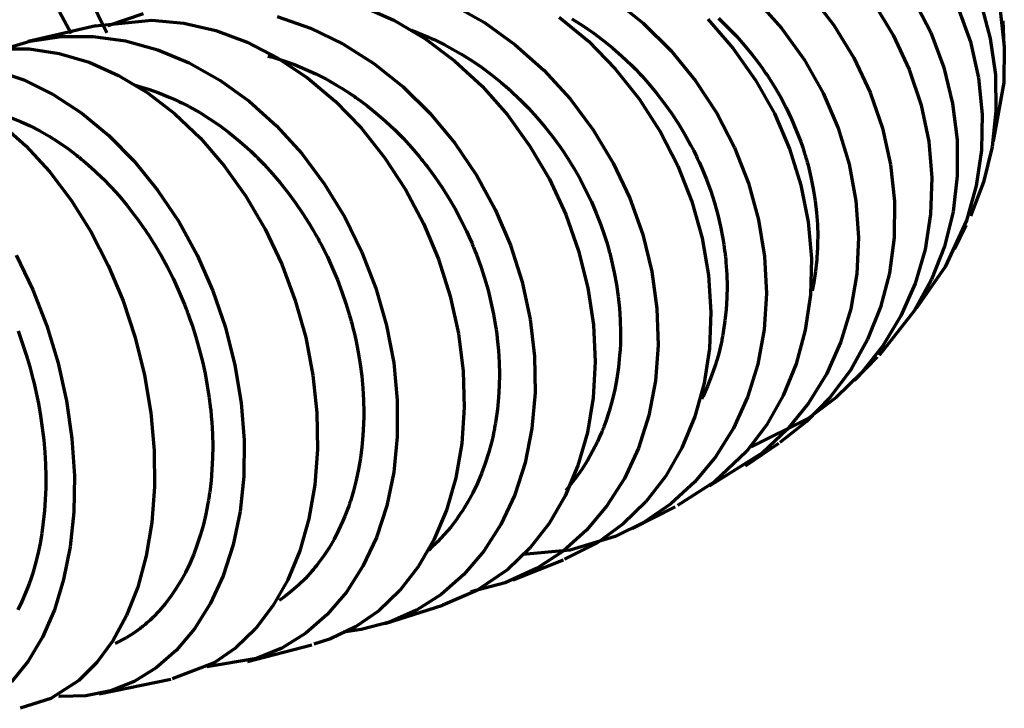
# Model space of a CAD drawing. Header units: millimetres. Extents: x 76 to 932, y 218 to 766.
# Tile 56 of 98: x 405 to 451, y 704 to 736. Entities that reach past the tile are written whole.
import ezdxf

# ---------------------------------------------------------------- set-up
doc = ezdxf.new("R2010")
doc.units = ezdxf.units.MM
doc.layers.add('Livello 1', color=18, linetype='Continuous', true_color=0x000000)

msp = doc.modelspace()

# ---------------------------------------------------------------- linework, layer by layer
at = {"layer": 'Livello 1', "color": 18, "lineweight": 70, "true_color": 0x000000}
for p, q in [((441.826, 736.861), (442.923, 735.432)), ((408.958, 735.069), (408.153, 736.745)), ((420.846, 736.335), (422.363, 735.662)), ((425.08, 736.413), (426.6, 735.552)), ((432.615, 736.656), (434.019, 735.524)), ((439.272, 736.649), (440.478, 735.295)), ((444.765, 736.491), (445.696, 734.967)), ((446.638, 736.667), (447.442, 735.097)), ((449.781, 736.462), (450.226, 734.808)), ((407.289, 735.041), (406.753, 736.05)), ((409.018, 735.411), (410.669, 735.972)), ((448.716, 736.279), (449.301, 734.649)), ((450.691, 736.127), (450.882, 734.444)), ((408.418, 735.394), (411.057, 735.669)), ((411.057, 735.669), (412.552, 735.528)), ((412.552, 735.528), (414.045, 735.182)), ((416.923, 735.845), (418.479, 735.298)), ((422.363, 735.662), (423.82, 734.804)), ((426.6, 735.552), (428.039, 734.522)), ((430.096, 735.813), (431.458, 734.681)), ((430.682, 735.729), (430.809, 735.651)), ((430.809, 735.651), (430.932, 735.573)), ((430.932, 735.573), (431.056, 735.496)), ((431.056, 735.496), (431.179, 735.415)), ((431.179, 735.415), (431.423, 735.252)), ((434.019, 735.524), (435.303, 734.247)), ((437.039, 735.707), (438.224, 734.349)), ((437.536, 735.753), (437.959, 735.344)), ((442.923, 735.432), (443.858, 733.905)), ((450.878, 734.476), (450.829, 735.637)), ((408.453, 735.401), (405.292, 734.67)), ((414.045, 735.182), (415.519, 734.639)), ((418.479, 735.298), (419.989, 734.561)), ((423.185, 735.196), (423.986, 734.875)), ((431.423, 735.252), (431.659, 735.087)), ((431.659, 735.087), (432.128, 734.737)), ((437.959, 735.344), (438.365, 734.924)), ((440.478, 735.295), (441.533, 733.824)), ((445.696, 734.967), (446.444, 733.365)), ((447.442, 735.097), (448.052, 733.46)), ((403.948, 734.268), (405.363, 734.684)), ((405.363, 734.684), (406.83, 734.9)), ((406.83, 734.9), (408.326, 734.903)), ((408.326, 734.903), (409.836, 734.695)), ((409.836, 734.695), (411.339, 734.282)), ((415.519, 734.639), (416.952, 733.898)), ((419.989, 734.561), (421.435, 733.637)), ((423.82, 734.804), (425.203, 733.771)), ((423.986, 734.875), (424.116, 734.815)), ((424.116, 734.815), (424.247, 734.759)), ((424.247, 734.759), (424.374, 734.695)), ((424.374, 734.695), (424.501, 734.635)), ((424.501, 734.635), (424.755, 734.508)), ((424.755, 734.508), (425.005, 734.374)), ((428.039, 734.522), (429.38, 733.33)), ((431.458, 734.681), (432.71, 733.4)), ((432.128, 734.737), (432.58, 734.367)), ((438.365, 734.924), (438.753, 734.483)), ((449.301, 734.649), (449.682, 732.977)), ((450.226, 734.808), (450.465, 733.118)), ((403.934, 734.321), (405.328, 734.321)), ((405.328, 734.321), (406.732, 734.113)), ((406.732, 734.113), (408.132, 733.704)), ((411.339, 734.282), (412.814, 733.668)), ((425.005, 734.374), (425.499, 734.092)), ((425.499, 734.092), (425.983, 733.792)), ((432.58, 734.367), (433.021, 733.982)), ((435.303, 734.247), (436.453, 732.839)), ((438.224, 734.349), (439.261, 732.871)), ((438.753, 734.483), (439.124, 734.032)), ((439.124, 734.032), (439.304, 733.799)), ((450.882, 734.444), (450.857, 732.755)), ((408.132, 733.704), (409.508, 733.09)), ((412.814, 733.668), (414.239, 732.864)), ((416.482, 733.993), (416.708, 733.933)), ((416.708, 733.933), (417.223, 733.774)), ((416.952, 733.898), (418.327, 732.977)), ((417.223, 733.774), (417.731, 733.591)), ((417.731, 733.591), (418.232, 733.386)), ((421.435, 733.637), (422.801, 732.547)), ((425.203, 733.771), (426.494, 732.578)), ((425.983, 733.792), (426.455, 733.467)), ((433.021, 733.982), (433.447, 733.58)), ((433.447, 733.58), (433.656, 733.372)), ((439.304, 733.799), (439.48, 733.563)), ((441.533, 733.824), (442.415, 732.257)), ((443.858, 733.905), (444.613, 732.296)), ((403.67, 733.354), (405.077, 732.875)), ((418.232, 733.386), (418.726, 733.16)), ((418.726, 733.16), (419.216, 732.91)), ((426.455, 733.467), (426.918, 733.125)), ((426.918, 733.125), (427.147, 732.945)), ((429.38, 733.33), (430.597, 732)), ((432.71, 733.4), (433.828, 731.989)), ((433.656, 733.372), (433.86, 733.157)), ((433.86, 733.157), (433.959, 733.048)), ((439.48, 733.563), (439.565, 733.443)), ((439.565, 733.443), (439.649, 733.323)), ((439.649, 733.323), (439.734, 733.199)), ((439.734, 733.199), (439.815, 733.079)), ((446.444, 733.365), (446.998, 731.703)), ((448.052, 733.46), (448.469, 731.778)), ((450.465, 733.118), (450.49, 731.425)), ((405.077, 732.875), (406.453, 732.197)), ((409.508, 733.09), (410.845, 732.289)), ((414.239, 732.864), (415.604, 731.88)), ((418.327, 732.977), (419.629, 731.887)), ((419.216, 732.91), (419.696, 732.635)), ((427.147, 732.945), (427.373, 732.762)), ((427.373, 732.762), (427.482, 732.667)), ((427.482, 732.667), (427.595, 732.571)), ((433.959, 733.048), (434.061, 732.938)), ((434.061, 732.938), (434.16, 732.829)), ((434.16, 732.829), (434.259, 732.716)), ((434.259, 732.716), (434.636, 732.261)), ((436.453, 732.839), (437.448, 731.322)), ((439.261, 732.871), (440.143, 731.301)), ((439.815, 733.079), (440.129, 732.582)), ((449.682, 732.977), (449.855, 731.28)), ((450.857, 732.755), (450.356, 730.017)), ((406.453, 732.197), (407.786, 731.33)), ((410.281, 732.624), (410.905, 732.441)), ((410.845, 732.289), (412.126, 731.308)), ((410.905, 732.441), (411.388, 732.271)), ((411.388, 732.271), (411.872, 732.077)), ((419.696, 732.635), (419.936, 732.49)), ((419.936, 732.49), (420.172, 732.342)), ((420.172, 732.342), (420.289, 732.264)), ((420.289, 732.264), (420.409, 732.183)), ((422.801, 732.547), (424.067, 731.301)), ((426.494, 732.578), (427.673, 731.248)), ((427.595, 732.571), (427.648, 732.525)), ((427.648, 732.525), (427.704, 732.476)), ((427.704, 732.476), (427.761, 732.427)), ((427.761, 732.427), (427.814, 732.377)), ((427.814, 732.377), (428.24, 731.975)), ((434.636, 732.261), (434.996, 731.795)), ((440.129, 732.582), (440.422, 732.081)), ((442.415, 732.257), (443.121, 730.62)), ((444.613, 732.296), (445.188, 730.627)), ((411.872, 732.077), (412.111, 731.972)), ((412.111, 731.972), (412.351, 731.859)), ((412.351, 731.859), (412.471, 731.799)), ((412.471, 731.799), (412.591, 731.739)), ((412.591, 731.739), (412.651, 731.71)), ((415.604, 731.88), (416.885, 730.733)), ((419.629, 731.887), (420.836, 730.642)), ((420.409, 732.183), (420.465, 732.144)), ((420.465, 732.144), (420.525, 732.106)), ((420.525, 732.106), (420.582, 732.063)), ((420.582, 732.063), (420.642, 732.021)), ((420.642, 732.021), (421.1, 731.686)), ((428.24, 731.975), (428.653, 731.559)), ((430.597, 732), (431.68, 730.546)), ((433.828, 731.989), (434.809, 730.472)), ((434.996, 731.795), (435.338, 731.319)), ((440.422, 732.081), (440.694, 731.569)), ((448.469, 731.778), (448.68, 730.077)), ((407.786, 731.33), (409.053, 730.285)), ((412.126, 731.308), (413.332, 730.162)), ((412.651, 731.71), (412.711, 731.679)), ((412.711, 731.679), (412.768, 731.647)), ((412.768, 731.647), (412.828, 731.615)), ((412.828, 731.615), (413.297, 731.351)), ((413.297, 731.351), (413.755, 731.065)), ((421.1, 731.686), (421.541, 731.33)), ((421.541, 731.33), (421.975, 730.952)), ((424.067, 731.301), (425.21, 729.918)), ((428.653, 731.559), (429.045, 731.128)), ((435.338, 731.319), (435.659, 730.829)), ((437.448, 731.322), (438.277, 729.721)), ((440.143, 731.301), (440.852, 729.661)), ((440.694, 731.569), (440.94, 731.047)), ((446.998, 731.703), (447.35, 730.007)), ((449.855, 731.28), (449.816, 729.59)), ((450.49, 731.425), (450.307, 729.746)), ((404.012, 730.843), (405.179, 729.802)), ((404.463, 731.121), (404.922, 730.934)), ((404.922, 730.934), (405.377, 730.726)), ((413.755, 731.065), (414.207, 730.758)), ((421.975, 730.952), (422.391, 730.56)), ((427.673, 731.248), (428.724, 729.791)), ((429.045, 731.128), (429.426, 730.68)), ((435.659, 730.829), (435.959, 730.331)), ((440.94, 731.047), (441.166, 730.522)), ((405.377, 730.726), (405.825, 730.497)), ((405.825, 730.497), (406.266, 730.243)), ((414.207, 730.758), (414.644, 730.43)), ((414.644, 730.43), (415.075, 730.084)), ((416.885, 730.733), (418.066, 729.435)), ((420.836, 730.642), (421.936, 729.262)), ((422.391, 730.56), (422.797, 730.151)), ((429.426, 730.68), (429.786, 730.222)), ((431.68, 730.546), (432.615, 728.991)), ((434.809, 730.472), (435.631, 728.867)), ((441.166, 730.522), (441.374, 729.985)), ((443.121, 730.62), (443.636, 728.938)), ((445.188, 730.627), (445.565, 728.927)), ((406.266, 730.243), (406.703, 729.968)), ((406.703, 729.968), (407.134, 729.671)), ((409.053, 730.285), (410.238, 729.082)), ((413.332, 730.162), (414.447, 728.867)), ((415.075, 730.084), (415.498, 729.717)), ((422.797, 730.151), (423.192, 729.724)), ((425.21, 729.918), (426.226, 728.423)), ((429.786, 730.222), (430.135, 729.746)), ((435.959, 730.331), (436.245, 729.816)), ((441.374, 729.985), (441.466, 729.714)), ((447.35, 730.007), (447.499, 728.303)), ((448.68, 730.077), (448.687, 728.38)), ((405.179, 729.802), (406.28, 728.606)), ((407.134, 729.671), (407.345, 729.513)), ((407.345, 729.513), (407.557, 729.35)), ((415.498, 729.717), (415.706, 729.527)), ((415.706, 729.527), (415.911, 729.329)), ((418.066, 729.435), (419.135, 728.006)), ((423.192, 729.724), (423.383, 729.506)), ((423.383, 729.506), (423.57, 729.28)), ((428.724, 729.791), (429.637, 728.236)), ((430.135, 729.746), (430.301, 729.502)), ((430.301, 729.502), (430.463, 729.255)), ((436.245, 729.816), (436.379, 729.559)), ((436.379, 729.559), (436.506, 729.294)), ((438.277, 729.721), (438.933, 728.056)), ((440.852, 729.661), (441.378, 727.968)), ((441.466, 729.714), (441.554, 729.442)), ((441.554, 729.442), (441.575, 729.372)), ((449.816, 729.59), (449.569, 727.925)), ((450.307, 729.746), (449.915, 728.109)), ((407.557, 729.35), (407.61, 729.308)), ((407.61, 729.308), (407.663, 729.266)), ((407.663, 729.266), (407.716, 729.223)), ((407.716, 729.223), (407.769, 729.181)), ((407.769, 729.181), (407.871, 729.096)), ((407.871, 729.096), (407.977, 729.008)), ((407.977, 729.008), (408.383, 728.648)), ((410.238, 729.082), (411.332, 727.735)), ((415.911, 729.329), (415.96, 729.28)), ((415.96, 729.28), (416.013, 729.227)), ((416.013, 729.227), (416.063, 729.178)), ((416.063, 729.178), (416.112, 729.128)), ((416.112, 729.128), (416.214, 729.026)), ((416.214, 729.026), (416.313, 728.92)), ((421.936, 729.262), (422.914, 727.763)), ((423.57, 729.28), (423.619, 729.223)), ((423.619, 729.223), (423.665, 729.167)), ((423.665, 729.167), (423.711, 729.107)), ((423.711, 729.107), (423.757, 729.051)), ((423.757, 729.051), (423.848, 728.934)), ((430.463, 729.255), (430.505, 729.192)), ((430.505, 729.192), (430.544, 729.128)), ((430.544, 729.128), (430.583, 729.065)), ((430.583, 729.065), (430.622, 729.005)), ((430.622, 729.005), (430.699, 728.878)), ((432.615, 728.991), (433.387, 727.354)), ((436.506, 729.294), (436.538, 729.227)), ((436.538, 729.227), (436.57, 729.16)), ((436.57, 729.16), (436.601, 729.093)), ((436.601, 729.093), (436.633, 729.029)), ((436.633, 729.029), (436.693, 728.895)), ((441.575, 729.372), (441.597, 729.305)), ((441.597, 729.305), (441.618, 729.234)), ((441.618, 729.234), (441.639, 729.167)), ((441.639, 729.167), (441.678, 729.029)), ((441.678, 729.029), (441.717, 728.892)), ((406.28, 728.606), (407.293, 727.262)), ((408.383, 728.648), (408.778, 728.267)), ((414.447, 728.867), (415.459, 727.442)), ((416.313, 728.92), (416.701, 728.497)), ((423.848, 728.934), (423.937, 728.818)), ((423.937, 728.818), (424.286, 728.345)), ((430.699, 728.878), (430.777, 728.751)), ((430.777, 728.751), (431.07, 728.236)), ((435.631, 728.867), (436.284, 727.195)), ((436.693, 728.895), (436.749, 728.761)), ((436.749, 728.761), (436.972, 728.222)), ((441.717, 728.892), (441.851, 728.338)), ((443.636, 728.938), (443.953, 727.227)), ((445.565, 728.927), (445.749, 727.216)), ((408.778, 728.267), (409.162, 727.872)), ((416.701, 728.497), (417.072, 728.059)), ((417.072, 728.059), (417.431, 727.608)), ((424.286, 728.345), (424.617, 727.858)), ((426.226, 728.423), (427.097, 726.828)), ((429.637, 728.236), (430.396, 726.595)), ((431.07, 728.236), (431.341, 727.717)), ((436.972, 728.222), (437.169, 727.678)), ((438.933, 728.056), (439.402, 726.348)), ((441.851, 728.338), (441.96, 727.788)), ((447.499, 728.303), (447.439, 726.613)), ((448.687, 728.38), (448.486, 726.712)), ((449.915, 728.109), (449.308, 726.514)), ((409.162, 727.872), (409.533, 727.46)), ((411.332, 727.735), (412.316, 726.26)), ((417.431, 727.608), (417.774, 727.142)), ((419.135, 728.006), (420.077, 726.468)), ((422.914, 727.763), (423.757, 726.172)), ((424.617, 727.858), (424.928, 727.361)), ((431.341, 727.717), (431.592, 727.188)), ((437.169, 727.678), (437.342, 727.131)), ((441.378, 727.968), (441.717, 726.253)), ((441.96, 727.788), (442.048, 727.237)), ((449.569, 727.925), (449.114, 726.313)), ((407.293, 727.262), (408.213, 725.794)), ((409.533, 727.46), (409.896, 727.029)), ((415.459, 727.442), (416.359, 725.904)), ((417.774, 727.142), (418.102, 726.662)), ((424.928, 727.361), (425.224, 726.856)), ((431.592, 727.188), (431.821, 726.655)), ((433.387, 727.354), (433.991, 725.664)), ((436.284, 727.195), (436.767, 725.484)), ((437.342, 727.131), (437.497, 726.585)), ((442.048, 727.237), (442.112, 726.683)), ((443.953, 727.227), (444.073, 725.516)), ((445.749, 727.216), (445.731, 725.519)), ((409.896, 727.029), (410.245, 726.581)), ((425.224, 726.856), (425.499, 726.338)), ((427.097, 726.828), (427.81, 725.163)), ((442.112, 726.683), (442.15, 726.133)), ((448.486, 726.712), (448.084, 725.092)), ((410.245, 726.581), (410.415, 726.352)), ((410.415, 726.352), (410.584, 726.115)), ((412.316, 726.26), (413.177, 724.687)), ((418.102, 726.662), (418.416, 726.168)), ((420.077, 726.468), (420.878, 724.842)), ((425.499, 726.338), (425.76, 725.808)), ((430.396, 726.595), (430.996, 724.902)), ((431.821, 726.655), (432.033, 726.112)), ((437.497, 726.585), (437.628, 726.031)), ((439.402, 726.348), (439.685, 724.627)), ((441.717, 726.253), (441.868, 724.535)), ((447.439, 726.613), (447.178, 724.958)), ((449.114, 726.313), (448.127, 724.15)), ((408.213, 725.794), (409.025, 724.217)), ((410.584, 726.115), (410.623, 726.056)), ((410.623, 726.056), (410.665, 725.999)), ((410.665, 725.999), (410.707, 725.939)), ((410.707, 725.939), (410.746, 725.879)), ((410.746, 725.879), (410.827, 725.756)), ((410.827, 725.756), (410.909, 725.636)), ((416.359, 725.904), (417.128, 724.277)), ((418.416, 726.168), (418.567, 725.914)), ((418.567, 725.914), (418.715, 725.66)), ((423.757, 726.172), (424.455, 724.503)), ((425.76, 725.808), (425.884, 725.54)), ((432.033, 726.112), (432.223, 725.562)), ((437.628, 726.031), (437.734, 725.473)), ((442.15, 726.133), (442.165, 725.583)), ((448.557, 724.972), (449.107, 726.098)), ((410.909, 725.636), (411.219, 725.145)), ((418.715, 725.66), (418.751, 725.593)), ((418.751, 725.593), (418.786, 725.53)), ((418.786, 725.53), (418.825, 725.466)), ((418.825, 725.466), (418.86, 725.399)), ((418.86, 725.399), (418.927, 725.269)), ((425.884, 725.54), (426.004, 725.269)), ((432.223, 725.562), (432.312, 725.286)), ((433.991, 725.664), (434.418, 723.939)), ((436.767, 725.484), (437.067, 723.755)), ((437.734, 725.473), (437.78, 725.195)), ((442.161, 725.308), (442.154, 725.032)), ((442.165, 725.583), (442.161, 725.308)), ((444.073, 725.516), (443.992, 723.826)), ((445.731, 725.519), (445.512, 723.858)), ((411.219, 725.145), (411.512, 724.644)), ((418.927, 725.269), (418.998, 725.138)), ((418.998, 725.138), (419.262, 724.609)), ((420.878, 724.842), (421.531, 723.149)), ((426.004, 725.269), (426.032, 725.202)), ((426.032, 725.202), (426.06, 725.135)), ((426.06, 725.135), (426.089, 725.064)), ((426.089, 725.064), (426.117, 724.997)), ((426.117, 724.997), (426.17, 724.86)), ((426.17, 724.86), (426.226, 724.722)), ((427.81, 725.163), (428.36, 723.448)), ((430.996, 724.902), (431.43, 723.173)), ((432.312, 725.286), (432.393, 725.008)), ((432.393, 725.008), (432.41, 724.937)), ((432.41, 724.937), (432.431, 724.867)), ((432.431, 724.867), (432.449, 724.796)), ((437.78, 725.195), (437.818, 724.913)), ((437.818, 724.913), (437.829, 724.842)), ((437.829, 724.842), (437.836, 724.771)), ((442.147, 724.895), (442.143, 724.824)), ((442.15, 724.962), (442.147, 724.895)), ((442.154, 725.032), (442.15, 724.962)), ((447.178, 724.958), (446.712, 723.367)), ((448.084, 725.092), (447.484, 723.551)), ((404.721, 724.687), (405.5, 723.078)), ((411.512, 724.644), (411.787, 724.133)), ((413.177, 724.687), (413.911, 723.029)), ((419.262, 724.609), (419.506, 724.076)), ((424.455, 724.503), (425.002, 722.785)), ((426.226, 724.722), (426.427, 724.172)), ((432.449, 724.796), (432.47, 724.726)), ((432.47, 724.726), (432.506, 724.584)), ((432.506, 724.584), (432.541, 724.447)), ((432.541, 724.447), (432.664, 723.886)), ((437.836, 724.771), (437.843, 724.704)), ((437.843, 724.704), (437.854, 724.634)), ((437.854, 724.634), (437.868, 724.493)), ((437.868, 724.493), (437.878, 724.352)), ((439.685, 724.627), (439.773, 722.912)), ((441.868, 724.535), (441.822, 722.842)), ((442.119, 724.482), (442.062, 723.942)), ((442.129, 724.62), (442.119, 724.482)), ((442.14, 724.757), (442.129, 724.62)), ((442.143, 724.824), (442.14, 724.757)), ((409.025, 724.217), (409.716, 722.563)), ((411.787, 724.133), (412.052, 723.611)), ((417.128, 724.277), (417.763, 722.584)), ((419.506, 724.076), (419.735, 723.537)), ((426.427, 724.172), (426.607, 723.618)), ((434.418, 723.939), (434.657, 722.207)), ((437.878, 724.352), (437.917, 723.798)), ((442.062, 723.942), (441.978, 723.413)), ((448.127, 724.15), (446.768, 722.2)), ((412.052, 723.611), (412.298, 723.078)), ((419.735, 723.537), (419.943, 722.99)), ((426.607, 723.618), (426.766, 723.06)), ((428.36, 723.448), (428.738, 721.709)), ((432.664, 723.886), (432.767, 723.328)), ((437.067, 723.755), (437.18, 722.034)), ((437.917, 723.798), (437.931, 723.247)), ((443.992, 723.826), (443.71, 722.189)), ((445.512, 723.858), (445.096, 722.263)), ((447.484, 723.551), (446.694, 722.108)), ((405.5, 723.078), (406.157, 721.392)), ((412.298, 723.078), (412.528, 722.535)), ((413.911, 723.029), (414.5, 721.311)), ((419.943, 722.99), (420.13, 722.436)), ((421.531, 723.149), (422.028, 721.416)), ((426.766, 723.06), (426.903, 722.503)), ((431.43, 723.173), (431.687, 721.434)), ((432.767, 723.328), (432.848, 722.768)), ((437.931, 723.247), (437.921, 722.701)), ((441.978, 723.413), (441.907, 723.036)), ((446.712, 723.367), (446.052, 721.861)), ((409.716, 722.563), (410.284, 720.845)), ((412.528, 722.535), (412.584, 722.397)), ((417.763, 722.584), (418.25, 720.848)), ((425.002, 722.785), (425.383, 721.043)), ((432.848, 722.768), (432.904, 722.214)), ((437.921, 722.701), (437.889, 722.157)), ((439.773, 722.912), (439.667, 721.229)), ((441.822, 722.842), (441.586, 721.194)), ((412.584, 722.397), (412.637, 722.26)), ((412.637, 722.26), (412.665, 722.189)), ((412.665, 722.189), (412.69, 722.122)), ((412.69, 722.122), (412.718, 722.051)), ((420.13, 722.436), (420.303, 721.875)), ((426.903, 722.503), (427.023, 721.942)), ((432.904, 722.214), (432.943, 721.656)), ((434.657, 722.207), (434.714, 720.492)), ((437.889, 722.157), (437.832, 721.621)), ((443.71, 722.189), (443.237, 720.619)), ((445.096, 722.263), (444.493, 720.75)), ((446.694, 722.108), (445.033, 720.012)), ((412.718, 722.051), (412.743, 721.981)), ((412.743, 721.981), (412.845, 721.702)), ((412.845, 721.702), (412.941, 721.423)), ((420.303, 721.875), (420.342, 721.734)), ((420.342, 721.734), (420.381, 721.593)), ((427.023, 721.942), (427.122, 721.378)), ((428.738, 721.709), (428.943, 719.974)), ((432.943, 721.656), (432.954, 721.102)), ((437.18, 722.034), (437.109, 720.344)), ((437.832, 721.621), (437.755, 721.092)), ((446.052, 721.861), (445.213, 720.457)), ((404.812, 721.159), (405.01, 720.605)), ((406.157, 721.392), (406.686, 719.656)), ((412.941, 721.423), (413.12, 720.863)), ((414.5, 721.311), (414.944, 719.561)), ((420.381, 721.593), (420.402, 721.522)), ((420.402, 721.522), (420.419, 721.448)), ((420.419, 721.448), (420.437, 721.378)), ((420.437, 721.378), (420.455, 721.307)), ((420.455, 721.307), (420.525, 721.021)), ((422.028, 721.416), (422.36, 719.667)), ((427.122, 721.378), (427.143, 721.237)), ((427.143, 721.237), (427.161, 721.095)), ((431.687, 721.434), (431.768, 719.713)), ((439.667, 721.229), (439.371, 719.603)), ((441.586, 721.194), (441.163, 719.617)), ((410.284, 720.845), (410.722, 719.095)), ((413.12, 720.863), (413.279, 720.302)), ((418.25, 720.848), (418.588, 719.095)), ((420.525, 721.021), (420.589, 720.739)), ((420.589, 720.739), (420.702, 720.171)), ((425.383, 721.043), (425.602, 719.3)), ((427.161, 721.095), (427.172, 721.025)), ((427.172, 721.025), (427.182, 720.951)), ((427.182, 720.951), (427.189, 720.88)), ((427.189, 720.88), (427.2, 720.81)), ((427.2, 720.81), (427.228, 720.527)), ((432.954, 720.757), (432.95, 720.69)), ((432.95, 720.69), (432.95, 720.619)), ((432.954, 721.102), (432.954, 720.965)), ((432.954, 720.965), (432.954, 720.827)), ((432.954, 720.827), (432.954, 720.757)), ((437.681, 720.697), (437.667, 720.63)), ((437.695, 720.76), (437.681, 720.697)), ((437.705, 720.827), (437.695, 720.76)), ((437.73, 720.958), (437.705, 720.827)), ((437.755, 721.092), (437.73, 720.958)), ((444.493, 720.75), (443.706, 719.342)), ((405.01, 720.605), (405.193, 720.048)), ((413.279, 720.302), (413.424, 719.737)), ((427.228, 720.527), (427.253, 720.245)), ((427.253, 720.245), (427.288, 719.688)), ((432.932, 720.277), (432.915, 720.005)), ((432.947, 720.552), (432.932, 720.277)), ((432.95, 720.619), (432.947, 720.552)), ((434.714, 720.492), (434.587, 718.82)), ((437.109, 720.344), (436.859, 718.711)), ((437.593, 720.305), (437.526, 720.048)), ((437.653, 720.563), (437.593, 720.305)), ((437.667, 720.63), (437.653, 720.563)), ((443.237, 720.619), (442.577, 719.141)), ((445.213, 720.457), (444.197, 719.18)), ((405.193, 720.048), (405.359, 719.487)), ((420.702, 720.171), (420.793, 719.607)), ((428.943, 719.974), (428.967, 718.259)), ((432.915, 720.005), (432.858, 719.466)), ((437.526, 720.048), (437.381, 719.543)), ((443.886, 718.848), (444.966, 719.945)), ((405.359, 719.487), (405.511, 718.915)), ((406.686, 719.656), (407.077, 717.892)), ((413.424, 719.737), (413.547, 719.169)), ((414.944, 719.561), (415.234, 717.804)), ((420.793, 719.607), (420.864, 719.046)), ((422.36, 719.667), (422.529, 717.924)), ((427.288, 719.688), (427.299, 719.134)), ((431.768, 719.713), (431.677, 718.03)), ((432.858, 719.466), (432.784, 718.94)), ((437.381, 719.543), (437.212, 719.053)), ((439.371, 719.603), (438.891, 718.058)), ((441.163, 719.617), (440.556, 718.136)), ((443.706, 719.342), (442.75, 718.062)), ((405.511, 718.915), (405.546, 718.771)), ((410.722, 719.095), (411.018, 717.331)), ((413.547, 719.169), (413.653, 718.601)), ((418.588, 719.095), (418.775, 717.345)), ((420.864, 719.046), (420.917, 718.485)), ((425.602, 719.3), (425.658, 717.578)), ((427.299, 719.134), (427.288, 718.587)), ((432.784, 718.94), (432.685, 718.421)), ((437.212, 719.053), (437.021, 718.577)), ((442.577, 719.141), (441.741, 717.779)), ((444.197, 719.18), (443.025, 718.044)), ((405.546, 718.771), (405.578, 718.63)), ((405.578, 718.63), (405.596, 718.555)), ((405.596, 718.555), (405.613, 718.485)), ((405.613, 718.485), (405.627, 718.411)), ((405.627, 718.411), (405.645, 718.34)), ((413.653, 718.601), (413.741, 718.03)), ((420.917, 718.485), (420.949, 717.927)), ((427.288, 718.587), (427.26, 718.047)), ((432.685, 718.421), (432.569, 717.913)), ((434.587, 718.82), (434.28, 717.208)), ((436.859, 718.711), (436.425, 717.155)), ((437.021, 718.577), (436.809, 718.111)), ((405.645, 718.34), (405.705, 718.054)), ((405.705, 718.054), (405.761, 717.765)), ((413.741, 718.03), (413.759, 717.889)), ((427.26, 718.047), (427.207, 717.511)), ((428.967, 718.259), (428.819, 716.594)), ((431.677, 718.03), (431.408, 716.411)), ((436.809, 718.111), (436.749, 717.987)), ((438.891, 718.058), (438.231, 716.615)), ((440.556, 718.136), (439.776, 716.763)), ((442.75, 718.062), (441.639, 716.926)), ((443.025, 718.044), (441.713, 717.067)), ((405.761, 717.765), (405.864, 717.194)), ((407.077, 717.892), (407.331, 716.128)), ((413.759, 717.889), (413.777, 717.744)), ((413.777, 717.744), (413.787, 717.673)), ((413.787, 717.673), (413.794, 717.603)), ((413.794, 717.603), (413.801, 717.532)), ((413.801, 717.532), (413.812, 717.458)), ((415.234, 717.804), (415.371, 716.061)), ((420.949, 717.927), (420.959, 717.37)), ((422.529, 717.924), (422.529, 716.216)), ((425.658, 717.578), (425.542, 715.903)), ((427.207, 717.511), (427.133, 716.982)), ((432.569, 717.913), (432.428, 717.412)), ((441.741, 717.779), (440.743, 716.552)), ((405.864, 717.194), (405.945, 716.626)), ((411.018, 717.331), (411.173, 715.582)), ((413.812, 717.458), (413.837, 717.176)), ((413.837, 717.176), (413.861, 716.894)), ((418.775, 717.345), (418.804, 715.627)), ((420.959, 717.021), (420.956, 716.954)), ((420.959, 717.37), (420.959, 717.229)), ((420.959, 717.229), (420.959, 717.091)), ((420.959, 717.091), (420.959, 717.021)), ((432.428, 717.412), (432.266, 716.922)), ((434.28, 717.208), (433.793, 715.687)), ((436.425, 717.155), (435.818, 715.701)), ((441.713, 717.067), (439.06, 715.751)), ((405.945, 716.626), (406.012, 716.061)), ((413.861, 716.894), (413.893, 716.333)), ((420.952, 716.816), (420.941, 716.541)), ((420.956, 716.883), (420.952, 716.816)), ((420.956, 716.954), (420.956, 716.883)), ((427.066, 716.59), (427.052, 716.523)), ((427.076, 716.654), (427.066, 716.59)), ((427.09, 716.721), (427.076, 716.654)), ((427.112, 716.852), (427.09, 716.721)), ((427.133, 716.982), (427.112, 716.852)), ((428.819, 716.594), (428.498, 715.003)), ((432.128, 716.562), (432.103, 716.502)), ((432.153, 716.622), (432.128, 716.562)), ((432.174, 716.682), (432.153, 716.622)), ((432.22, 716.802), (432.174, 716.682)), ((432.266, 716.922), (432.22, 716.802)), ((438.231, 716.615), (437.406, 715.292)), ((439.776, 716.763), (438.838, 715.529)), ((440.743, 716.552), (439.593, 715.472)), ((441.639, 716.926), (440.39, 715.955)), ((407.331, 716.128), (407.444, 714.389)), ((413.893, 716.333), (413.904, 715.779)), ((420.924, 716.269), (420.874, 715.737)), ((420.941, 716.541), (420.924, 716.269)), ((422.529, 716.216), (422.363, 714.562)), ((426.985, 716.202), (426.925, 715.948)), ((427.037, 716.46), (426.985, 716.202)), ((427.052, 716.523), (427.037, 716.46)), ((431.408, 716.411), (430.967, 714.879)), ((431.98, 716.209), (431.874, 715.98)), ((432.079, 716.446), (431.98, 716.209)), ((432.103, 716.502), (432.079, 716.446)), ((406.012, 716.061), (406.061, 715.497)), ((413.904, 715.779), (413.897, 715.232)), ((415.371, 716.061), (415.354, 714.357)), ((420.874, 715.737), (420.807, 715.211)), ((425.542, 715.903), (425.263, 714.301)), ((426.925, 715.948), (426.791, 715.455)), ((431.874, 715.98), (431.652, 715.536)), ((433.793, 715.687), (433.137, 714.273)), ((435.818, 715.701), (435.053, 714.368)), ((438.785, 714.865), (440.344, 715.924)), ((406.061, 715.497), (406.093, 714.936)), ((411.173, 715.582), (411.191, 713.871)), ((413.897, 715.232), (413.872, 714.693)), ((418.804, 715.627), (418.68, 713.966)), ((420.807, 715.211), (420.719, 714.696)), ((426.791, 715.455), (426.635, 714.971)), ((431.652, 715.536), (431.412, 715.105)), ((437.406, 715.292), (436.425, 714.107)), ((439.593, 715.472), (437.092, 713.902)), ((438.838, 715.529), (437.342, 714.107)), ((406.093, 714.936), (406.107, 714.379)), ((426.635, 714.971), (426.462, 714.502)), ((428.498, 715.003), (428.011, 713.504)), ((430.967, 714.879), (430.368, 713.454)), ((431.412, 715.105), (431.151, 714.689)), ((406.107, 714.379), (406.107, 714.308)), ((406.107, 714.308), (406.107, 714.241)), ((407.444, 714.389), (407.416, 712.696)), ((413.872, 714.693), (413.83, 714.16)), ((415.354, 714.357), (415.181, 712.72)), ((420.719, 714.696), (420.61, 714.192)), ((422.363, 714.562), (422.035, 712.992)), ((425.263, 714.301), (424.829, 712.791)), ((426.462, 714.502), (426.268, 714.047)), ((430.872, 714.294), (430.396, 713.705)), ((431.151, 714.689), (430.872, 714.294)), ((433.137, 714.273), (432.322, 712.989)), ((435.053, 714.368), (434.132, 713.179)), ((406.104, 713.825), (406.097, 713.553)), ((406.107, 713.962), (406.104, 713.825)), ((406.107, 714.241), (406.107, 714.17)), ((406.107, 714.17), (406.107, 714.1)), ((406.107, 714.1), (406.107, 713.962)), ((411.191, 713.871), (411.064, 712.22)), ((413.83, 714.16), (413.766, 713.631)), ((418.68, 713.966), (418.402, 712.382)), ((420.61, 714.192), (420.483, 713.698)), ((426.268, 714.047), (426.057, 713.602)), ((436.425, 714.107), (435.3, 713.08)), ((437.342, 714.107), (435.617, 712.999)), ((406.097, 713.553), (406.086, 713.285)), ((413.727, 713.37), (413.706, 713.243)), ((413.738, 713.437), (413.727, 713.37)), ((413.748, 713.5), (413.738, 713.437)), ((413.759, 713.567), (413.748, 713.5)), ((413.766, 713.631), (413.759, 713.567)), ((420.483, 713.698), (420.338, 713.214)), ((426.057, 713.602), (425.824, 713.176)), ((428.011, 713.504), (427.362, 712.124)), ((430.368, 713.454), (429.616, 712.16)), ((406.086, 713.285), (406.047, 712.752)), ((413.685, 713.112), (413.639, 712.858)), ((413.706, 713.243), (413.685, 713.112)), ((420.257, 712.978), (420.215, 712.862)), ((420.278, 713.038), (420.257, 712.978)), ((420.299, 713.098), (420.278, 713.038)), ((420.317, 713.154), (420.299, 713.098)), ((420.338, 713.214), (420.317, 713.154)), ((422.035, 712.992), (421.552, 711.518)), ((425.7, 712.967), (425.637, 712.865)), ((425.732, 713.02), (425.7, 712.967)), ((425.76, 713.07), (425.732, 713.02)), ((425.792, 713.123), (425.76, 713.07)), ((425.824, 713.176), (425.792, 713.123)), ((432.322, 712.989), (431.363, 711.853)), ((434.132, 713.179), (433.074, 712.145)), ((433.522, 711.934), (435.501, 712.939)), ((435.3, 713.08), (434.054, 712.227)), ((406.047, 712.752), (405.994, 712.23)), ((407.416, 712.696), (407.25, 711.073)), ((413.586, 712.608), (413.47, 712.121)), ((413.639, 712.858), (413.586, 712.608)), ((415.181, 712.72), (414.856, 711.168)), ((420.084, 712.516), (419.989, 712.29)), ((420.172, 712.745), (420.084, 712.516)), ((420.215, 712.862), (420.172, 712.745)), ((424.829, 712.791), (424.24, 711.398)), ((425.439, 712.565), (425.305, 712.371)), ((425.573, 712.763), (425.439, 712.565)), ((425.637, 712.865), (425.573, 712.763)), ((405.994, 712.23), (405.927, 711.722)), ((411.064, 712.22), (410.803, 710.657)), ((413.47, 712.121), (413.336, 711.645)), ((418.402, 712.382), (417.978, 710.897)), ((419.989, 712.29), (419.788, 711.856)), ((425.023, 712.001), (424.723, 711.648)), ((425.305, 712.371), (425.023, 712.001)), ((427.362, 712.124), (426.565, 710.879)), ((429.616, 712.16), (428.72, 711.009)), ((433.074, 712.145), (431.892, 711.281)), ((434.054, 712.227), (432.703, 711.556)), ((405.927, 711.722), (405.839, 711.225)), ((413.336, 711.645), (413.187, 711.182)), ((419.788, 711.856), (419.573, 711.436)), ((421.552, 711.518), (420.92, 710.17)), ((424.723, 711.648), (424.409, 711.316)), ((431.363, 711.853), (430.272, 710.875)), ((432.703, 711.556), (430.604, 710.928)), ((405.839, 711.225), (405.737, 710.734)), ((407.25, 711.073), (406.943, 709.545)), ((413.187, 711.182), (413.018, 710.734)), ((414.856, 711.168), (414.39, 709.729)), ((419.34, 711.034), (419.089, 710.65)), ((419.573, 711.436), (419.34, 711.034)), ((424.24, 711.398), (423.51, 710.138)), ((424.409, 711.316), (424.081, 711.002)), ((431.892, 711.281), (430.339, 710.494)), ((405.737, 710.734), (405.62, 710.258)), ((410.803, 710.657), (410.408, 709.2)), ((413.018, 710.734), (412.835, 710.304)), ((417.978, 710.897), (417.417, 709.535)), ((419.089, 710.65), (418.959, 710.463)), ((424.081, 711.002), (423.979, 710.911)), ((426.565, 710.879), (425.633, 709.785)), ((428.72, 711.009), (427.697, 710.025)), ((430.604, 710.928), (428.396, 710.724)), ((430.272, 710.875), (429.066, 710.078)), ((405.585, 710.142), (405.553, 710.025)), ((405.62, 710.258), (405.585, 710.142)), ((412.835, 710.304), (412.634, 709.884)), ((418.754, 710.195), (418.684, 710.106)), ((418.821, 710.283), (418.754, 710.195)), ((418.959, 710.463), (418.821, 710.283)), ((420.92, 710.17), (420.151, 708.963)), ((423.51, 710.138), (422.645, 709.03)), ((427.937, 709.535), (430.287, 710.477)), ((405.483, 709.796), (405.412, 709.574)), ((405.518, 709.912), (405.483, 709.796)), ((405.553, 710.025), (405.518, 709.912)), ((412.634, 709.884), (412.415, 709.486)), ((414.39, 709.729), (413.787, 708.413)), ((418.539, 709.934), (418.243, 709.605)), ((418.613, 710.018), (418.539, 709.934)), ((418.684, 710.106), (418.613, 710.018)), ((425.633, 709.785), (424.579, 708.858)), ((427.697, 710.025), (426.251, 709.041)), ((429.066, 710.078), (427.567, 709.397)), ((405.335, 709.355), (405.169, 708.928)), ((405.412, 709.574), (405.335, 709.355)), ((406.943, 709.545), (406.509, 708.134)), ((410.408, 709.2), (409.885, 707.873)), ((412.415, 709.486), (412.186, 709.108)), ((417.417, 709.535), (416.722, 708.314)), ((417.932, 709.302), (417.608, 709.016)), ((418.243, 709.605), (417.932, 709.302)), ((427.567, 709.397), (425.969, 708.97)), ((405.169, 708.928), (404.992, 708.522)), ((411.939, 708.748), (411.681, 708.41)), ((412.186, 709.108), (411.939, 708.748)), ((417.276, 708.759), (417.005, 708.568)), ((417.608, 709.016), (417.276, 708.759)), ((420.151, 708.963), (419.255, 707.916)), ((422.645, 709.03), (421.665, 708.096)), ((424.579, 708.858), (423.418, 708.117)), ((426.251, 709.041), (424.66, 708.36)), ((404.992, 708.522), (404.802, 708.131)), ((411.681, 708.41), (411.409, 708.092)), ((413.787, 708.413), (413.06, 707.249)), ((416.722, 708.314), (415.907, 707.252)), ((421.968, 707.496), (424.656, 708.357)), ((406.509, 708.134), (405.955, 706.857)), ((409.885, 707.873), (409.243, 706.691)), ((411.409, 708.092), (411.124, 707.796)), ((419.255, 707.916), (418.25, 707.041)), ((421.665, 708.096), (420.582, 707.341)), ((423.418, 708.117), (422.169, 707.563)), ((410.633, 707.358), (410.595, 707.327)), ((410.672, 707.39), (410.633, 707.358)), ((410.75, 707.454), (410.672, 707.39)), ((410.827, 707.521), (410.75, 707.454)), ((410.979, 707.655), (410.827, 707.521)), ((411.124, 707.796), (410.979, 707.655)), ((422.169, 707.563), (420.846, 707.21)), ((410.192, 707.034), (409.864, 706.829)), ((410.513, 707.267), (410.192, 707.034)), ((410.556, 707.295), (410.513, 707.267)), ((410.595, 707.327), (410.556, 707.295)), ((413.06, 707.249), (412.217, 706.247)), ((415.907, 707.252), (414.987, 706.367)), ((418.25, 707.041), (417.142, 706.349)), ((420.582, 707.341), (419.41, 706.78)), ((420.846, 707.21), (420.017, 707.097)), ((405.955, 706.857), (405.285, 705.732)), ((409.243, 706.691), (408.499, 705.675)), ((409.864, 706.829), (409.346, 706.561)), ((415.53, 705.728), (418.543, 706.505)), ((419.41, 706.78), (418.627, 706.529)), ((412.217, 706.247), (411.272, 705.421)), ((414.987, 706.367), (413.971, 705.665)), ((417.142, 706.349), (415.957, 705.855)), ((405.285, 705.732), (404.513, 704.779)), ((408.499, 705.675), (407.656, 704.839)), ((413.971, 705.665), (412.009, 704.914)), ((415.957, 705.855), (413.635, 705.478)), ((411.272, 705.421), (410.242, 704.786)), ((407.656, 704.839), (406.347, 703.993)), ((408.608, 704.219), (411.953, 704.903)), ((410.242, 704.786), (409.138, 704.349)), ((409.138, 704.349), (407.98, 704.116)), ((406.347, 703.993), (404.918, 703.538)), ((406.785, 704.092), (406.714, 704.099)), ((407.98, 704.116), (406.785, 704.092))]:
    msp.add_line(p, q, dxfattribs=at)

doc.saveas('drawing.dxf')
